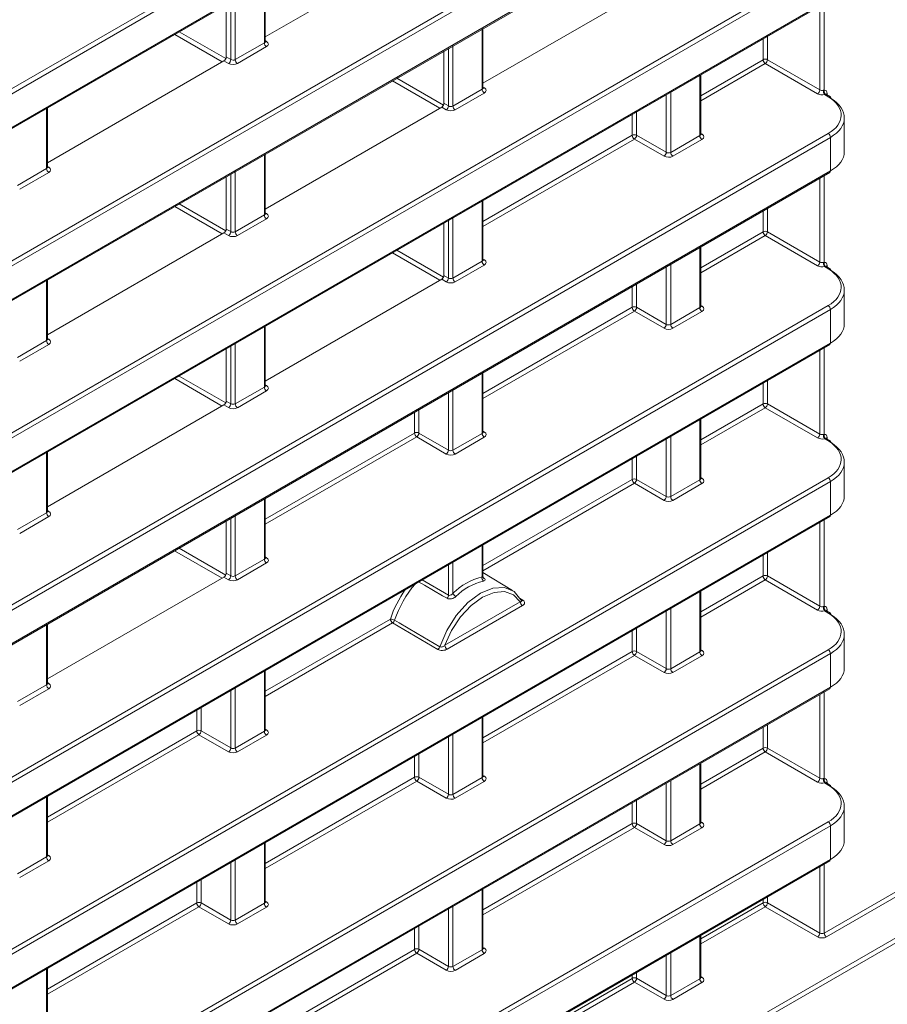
# Model space of a CAD drawing. Header units: millimetres. Extents: x 0 to 1118, y 0 to 864.
# Tile 212 of 256: x 634 to 647, y 77 to 92. Entities that reach past the tile are written whole.
import ezdxf

# ---------------------------------------------------------------- set-up
doc = ezdxf.new("R2010")
doc.units = ezdxf.units.MM

msp = doc.modelspace()

# ---------------------------------------------------------------- linework, layer by layer
at = {"color": 9, "linetype": 'Continuous', "lineweight": 0}
for p, q in [((614.7533, 80.1472), (713.4837, 137.1431)), ((713.5185, 137.0822), (614.788, 80.0863)), ((614.788, 79.5542), (713.5185, 136.5501)), ((614.7533, 77.4231), (713.4837, 134.419)), ((713.5185, 134.3581), (614.788, 77.3623)), ((614.788, 76.8301), (713.5185, 133.826)), ((614.7533, 74.6991), (696.5996, 121.9479)), ((696.6343, 121.8871), (614.788, 74.6382)), ((614.788, 74.106), (696.6343, 121.3549)), ((617.8453, 60.4144), (710.3917, 113.8403)), ((710.4264, 113.7794), (617.88, 60.3536)), ((646.4219, 77.6375), (685.6852, 100.3037)), ((685.72, 100.2429), (646.4566, 77.5766)), ((637.5578, 91.7294), (637.5578, 92.682)), ((637.0269, 91.4644), (637.0269, 92.3755)), ((637.0969, 92.4159), (637.0969, 91.4633)), ((646.3518, 90.9841), (646.3518, 92.3105)), ((646.4219, 92.351), (646.4219, 90.978)), ((636.8921, 91.4296), (636.1402, 91.8636)), ((636.2109, 91.9045), (636.9478, 91.4791)), ((641.0049, 90.9953), (641.0049, 91.9479)), ((645.5232, 91.8322), (645.5232, 91.4625)), ((637.0969, 91.4633), (637.5578, 91.7294)), ((637.5925, 91.6685), (637.1317, 91.4025)), ((637.5724, 91.764), (637.5937, 91.7508)), ((640.474, 90.7303), (640.474, 91.6414)), ((640.5441, 91.6819), (640.5441, 90.7293)), ((645.4531, 91.4621), (645.4531, 91.7917)), ((636.9543, 91.5063), (637.0269, 91.4644)), ((636.9915, 91.4032), (636.9189, 91.4451)), ((644.4667, 90.8927), (645.4531, 91.4621)), ((645.4878, 91.4012), (644.4667, 90.8118)), ((646.3165, 90.9229), (645.4878, 91.4012)), ((645.5232, 91.4625), (646.3518, 90.9841)), ((644.4521, 90.2612), (644.4521, 91.2138)), ((640.3383, 90.6949), (639.5864, 91.129)), ((639.6571, 91.1698), (640.3946, 90.7441)), ((641.0196, 91.0299), (641.0409, 91.0168)), ((640.5441, 90.7293), (641.0049, 90.9953)), ((641.0397, 90.9344), (640.5788, 90.6684)), ((643.9211, 89.9962), (643.9211, 90.9073)), ((643.9912, 90.9478), (643.9912, 89.9952)), ((646.4939, 90.8698), (646.4278, 90.9107)), ((646.4681, 90.9281), (646.4681, 90.9037)), ((640.4386, 90.6691), (640.3661, 90.711)), ((640.4014, 90.7722), (640.474, 90.7303)), ((634.1106, 89.7394), (634.1106, 90.692)), ((643.3822, 90.2666), (643.3822, 90.5962)), ((643.4522, 90.6366), (643.4522, 90.2669)), ((614.7533, 71.975), (646.4853, 90.2935)), ((641.0196, 88.9027), (643.3822, 90.2666)), ((643.4522, 90.2669), (643.9211, 89.9962)), ((643.9912, 89.9952), (644.4521, 90.2612)), ((644.4667, 90.2959), (644.488, 90.2827)), ((646.5201, 90.2327), (614.788, 71.9141)), ((643.4169, 90.2057), (641.0196, 88.8218)), ((643.8858, 89.935), (643.4169, 90.2057)), ((644.4868, 90.2004), (644.026, 89.9343)), ((646.5201, 89.7005), (646.5201, 90.2327)), ((637.5578, 89.0053), (637.5578, 89.9579)), ((634.1253, 89.774), (634.1466, 89.7608)), ((614.788, 71.382), (646.5201, 89.7005)), ((633.6498, 89.4734), (634.1106, 89.7394)), ((634.1454, 89.6785), (633.6845, 89.4125)), ((637.0269, 88.7403), (637.0269, 89.6514)), ((637.0969, 89.6919), (637.0969, 88.7393)), ((646.4219, 89.6269), (646.4219, 88.2539)), ((646.3518, 88.26), (646.3518, 89.5865)), ((636.21, 89.1798), (636.9474, 88.7541)), ((641.0049, 88.2712), (641.0049, 89.2238)), ((636.8911, 88.705), (636.1393, 89.139)), ((637.0969, 88.7393), (637.5578, 89.0053)), ((637.5724, 89.0399), (637.5937, 89.0268)), ((645.4531, 88.738), (645.4531, 89.0676)), ((645.5232, 89.1081), (645.5232, 88.7384)), ((637.5925, 88.9444), (637.1317, 88.6784)), ((640.474, 88.0062), (640.474, 88.9173)), ((640.5441, 88.9578), (640.5441, 88.0052)), ((636.9915, 88.6791), (636.9189, 88.721)), ((636.9543, 88.7822), (637.0269, 88.7403)), ((644.4667, 88.1686), (645.4531, 88.738)), ((645.5232, 88.7384), (646.3518, 88.26)), ((645.4878, 88.6772), (644.4667, 88.0877)), ((646.3165, 88.1988), (645.4878, 88.6772)), ((640.3373, 87.9703), (639.5854, 88.4044)), ((639.6561, 88.4452), (640.3941, 88.0191)), ((644.4521, 87.5372), (644.4521, 88.4898)), ((640.5441, 88.0052), (641.0049, 88.2712)), ((641.0196, 88.3059), (641.0409, 88.2927)), ((643.9912, 88.2237), (643.9912, 87.2711)), ((641.0397, 88.2104), (640.5788, 87.9443)), ((643.9211, 87.2722), (643.9211, 88.1833)), ((646.4939, 88.1457), (646.4278, 88.1866)), ((646.4681, 88.204), (646.4681, 88.1797)), ((634.1106, 87.0153), (634.1106, 87.9679)), ((640.4386, 87.945), (640.3661, 87.9869)), ((640.4014, 88.0481), (640.474, 88.0062)), ((643.4522, 87.9126), (643.4522, 87.5429)), ((643.3822, 87.5425), (643.3822, 87.8721)), ((614.7533, 69.2509), (646.4853, 87.5695)), ((646.5201, 87.5086), (614.788, 69.1901)), ((641.0196, 86.1786), (643.3822, 87.5425)), ((643.4169, 87.4816), (641.0196, 86.0977)), ((643.8858, 87.2109), (643.4169, 87.4816)), ((643.4522, 87.5429), (643.9211, 87.2722)), ((643.9912, 87.2711), (644.4521, 87.5372)), ((644.4868, 87.4763), (644.026, 87.2102)), ((644.4667, 87.5718), (644.488, 87.5586)), ((646.5201, 86.9764), (646.5201, 87.5086)), ((637.5578, 86.2812), (637.5578, 87.2338)), ((614.788, 68.6579), (646.5201, 86.9764)), ((633.6498, 86.7493), (634.1106, 87.0153)), ((634.1253, 87.0499), (634.1466, 87.0368)), ((637.0969, 86.9678), (637.0969, 86.0152)), ((634.1454, 86.9544), (633.6845, 86.6884)), ((637.0269, 86.0163), (637.0269, 86.9273)), ((646.3518, 85.536), (646.3518, 86.8624)), ((646.4219, 86.9028), (646.4219, 85.5298)), ((641.0049, 85.5472), (641.0049, 86.4998)), ((636.8902, 85.9803), (636.1383, 86.4144)), ((636.209, 86.4552), (636.947, 86.0291)), ((645.4531, 86.014), (645.4531, 86.3436)), ((645.5232, 86.384), (645.5232, 86.0143)), ((637.0969, 86.0152), (637.5578, 86.2812)), ((637.5925, 86.2204), (637.1317, 85.9543)), ((637.5724, 86.3159), (637.5937, 86.3027)), ((640.474, 85.2822), (640.474, 86.1933)), ((640.5441, 86.2337), (640.5441, 85.2811)), ((636.9543, 86.0581), (637.0269, 86.0163)), ((636.9915, 85.955), (636.9189, 85.9969)), ((639.935, 85.5525), (639.935, 85.8821)), ((640.0051, 85.9226), (640.0051, 85.5529)), ((644.4667, 85.4445), (645.4531, 86.014)), ((645.4878, 85.9531), (644.4667, 85.3636)), ((646.3165, 85.4747), (645.4878, 85.9531)), ((645.5232, 86.0143), (646.3518, 85.536)), ((644.4521, 84.8131), (644.4521, 85.7657)), ((641.0196, 85.5818), (641.0409, 85.5686)), ((637.5724, 84.1886), (639.935, 85.5525)), ((639.9697, 85.4916), (637.5724, 84.1077)), ((640.4386, 85.2209), (639.9697, 85.4916)), ((640.0051, 85.5529), (640.474, 85.2822)), ((640.5441, 85.2811), (641.0049, 85.5472)), ((641.0397, 85.4863), (640.5788, 85.2203)), ((643.9211, 84.5481), (643.9211, 85.4592)), ((643.9912, 85.4996), (643.9912, 84.5471)), ((646.4939, 85.4217), (646.4278, 85.4625)), ((646.4681, 85.4799), (646.4681, 85.4556)), ((634.1106, 84.2912), (634.1106, 85.2438)), ((643.3822, 84.8184), (643.3822, 85.148)), ((643.4522, 85.1885), (643.4522, 84.8188)), ((614.7533, 66.5269), (646.4853, 84.8454)), ((646.5201, 84.7845), (614.788, 66.466)), ((641.0196, 83.4545), (643.3822, 84.8184)), ((643.4522, 84.8188), (643.9211, 84.5481)), ((643.9912, 84.5471), (644.4521, 84.8131)), ((644.4667, 84.8477), (644.488, 84.8345)), ((646.5201, 84.2524), (646.5201, 84.7845)), ((643.4169, 84.7576), (641.0196, 83.3736)), ((643.8858, 84.4869), (643.4169, 84.7576)), ((644.4868, 84.7522), (644.026, 84.4862)), ((637.5578, 83.5572), (637.5578, 84.5098)), ((634.1253, 84.3259), (634.1466, 84.3127)), ((614.788, 65.9338), (646.5201, 84.2524)), ((633.6498, 84.0252), (634.1106, 84.2912)), ((634.1454, 84.2304), (633.6845, 83.9643)), ((637.0269, 83.2922), (637.0269, 84.2033)), ((637.0969, 84.2437), (637.0969, 83.2911)), ((646.4219, 84.1788), (646.4219, 82.8058)), ((646.3518, 82.8119), (646.3518, 84.1383)), ((636.208, 83.7306), (636.9466, 83.3042)), ((641.0049, 83.2756), (641.0049, 83.7757)), ((636.8892, 83.2557), (636.1373, 83.6897)), ((637.0969, 83.2911), (637.5578, 83.5572)), ((637.5724, 83.5918), (637.5937, 83.5786)), ((645.4531, 83.2899), (645.4531, 83.6195)), ((645.5232, 83.66), (645.5232, 83.2903)), ((637.5925, 83.4963), (637.1317, 83.2303)), ((640.474, 82.9874), (640.474, 83.4692)), ((640.5441, 83.5097), (640.5441, 83.0162)), ((636.9915, 83.231), (636.9189, 83.2728)), ((636.9543, 83.3341), (637.0269, 83.2922)), ((640.0542, 83.2269), (640.474, 82.9874)), ((641.0218, 83.2627), (641.0262, 83.26)), ((644.4667, 82.7205), (645.4531, 83.2899)), ((645.4878, 83.229), (644.4667, 82.6395)), ((646.3165, 82.7507), (645.4878, 83.229)), ((645.5232, 83.2903), (646.3518, 82.8119)), ((641.5974, 82.941), (641.6529, 82.9071)), ((644.4521, 82.089), (644.4521, 83.0416)), ((640.4168, 82.1929), (641.6095, 82.8814)), ((641.6442, 82.8205), (640.4516, 82.132)), ((643.9912, 82.7756), (643.9912, 81.823)), ((637.5724, 81.4646), (639.553, 82.6079)), ((643.9211, 81.824), (643.9211, 82.7351)), ((646.4939, 82.6976), (646.4278, 82.7385)), ((646.4681, 82.7559), (646.4681, 82.7315)), ((634.1106, 81.5672), (634.1106, 82.5198)), ((639.5877, 82.547), (637.5724, 81.3836)), ((640.3039, 82.1284), (639.5877, 82.547)), ((643.4522, 82.4644), (643.4522, 82.0947)), ((643.3822, 82.0944), (643.3822, 82.424)), ((618.8005, 66.1392), (646.4853, 82.1213)), ((646.5201, 82.0605), (618.8352, 66.0783)), ((641.0196, 80.7305), (643.3822, 82.0944)), ((643.4169, 82.0335), (641.0196, 80.6495)), ((643.8858, 81.7628), (643.4169, 82.0335)), ((643.4522, 82.0947), (643.9211, 81.824)), ((643.9912, 81.823), (644.4521, 82.089)), ((644.4868, 82.0281), (644.026, 81.7621)), ((644.4667, 82.1236), (644.488, 82.1105)), ((646.5201, 81.5283), (646.5201, 82.0605)), ((637.5578, 80.8331), (637.5578, 81.7857)), ((618.8352, 65.5462), (646.5201, 81.5283)), ((633.6498, 81.3011), (634.1106, 81.5672)), ((634.1253, 81.6018), (634.1466, 81.5886)), ((637.0969, 81.5197), (637.0969, 80.5671)), ((634.1454, 81.5063), (633.6845, 81.2403)), ((637.0269, 80.5681), (637.0269, 81.4792)), ((646.3518, 80.0878), (646.3518, 81.4142)), ((646.4219, 81.4547), (646.4219, 80.0817)), ((636.558, 81.2085), (636.558, 80.8388)), ((636.4879, 80.8384), (636.4879, 81.168)), ((641.0049, 80.099), (641.0049, 81.0516)), ((645.4531, 80.5658), (645.4531, 80.8954)), ((645.5232, 80.9359), (645.5232, 80.5662)), ((634.1253, 79.4746), (636.4879, 80.8384)), ((636.5226, 80.7776), (634.1253, 79.3936)), ((636.9915, 80.5069), (636.5226, 80.7776)), ((636.558, 80.8388), (637.0269, 80.5681)), ((637.0969, 80.5671), (637.5578, 80.8331)), ((637.5925, 80.7722), (637.1317, 80.5062)), ((637.5724, 80.8677), (637.5937, 80.8546)), ((640.474, 79.834), (640.474, 80.7451)), ((640.5441, 80.7856), (640.5441, 79.833)), ((639.935, 80.1044), (639.935, 80.434)), ((640.0051, 80.4744), (640.0051, 80.1047)), ((644.4667, 79.9964), (645.4531, 80.5658)), ((645.4878, 80.505), (644.4667, 79.9155)), ((646.3165, 80.0266), (645.4878, 80.505)), ((645.5232, 80.5662), (646.3518, 80.0878)), ((644.4521, 79.365), (644.4521, 80.3175)), ((641.0196, 80.1337), (641.0409, 80.1205)), ((637.5724, 78.7405), (639.935, 80.1044)), ((639.9697, 80.0435), (637.5724, 78.6596)), ((640.4386, 79.7728), (639.9697, 80.0435)), ((640.0051, 80.1047), (640.474, 79.834)), ((640.5441, 79.833), (641.0049, 80.099)), ((641.0397, 80.0382), (640.5788, 79.7721)), ((643.9211, 79.1), (643.9211, 80.011)), ((643.9912, 80.0515), (643.9912, 79.0989)), ((646.4939, 79.9735), (646.4278, 80.0144)), ((646.4681, 80.0318), (646.4681, 80.0074)), ((634.1106, 78.8431), (634.1106, 79.7957)), ((643.3822, 79.3703), (643.3822, 79.6999)), ((643.4522, 79.7404), (643.4522, 79.3706)), ((619.0786, 63.5757), (646.4853, 79.3973)), ((646.5201, 79.3364), (619.1133, 63.5148)), ((641.0196, 78.0064), (643.3822, 79.3703)), ((643.4522, 79.3706), (643.9211, 79.1)), ((643.9912, 79.0989), (644.4521, 79.365)), ((644.4667, 79.3996), (644.488, 79.3864)), ((646.5201, 78.8042), (646.5201, 79.3364)), ((643.4169, 79.3094), (641.0196, 77.9255)), ((643.8858, 79.0387), (643.4169, 79.3094)), ((644.4868, 79.3041), (644.026, 79.038)), ((637.5578, 78.109), (637.5578, 79.0616)), ((634.1253, 78.8777), (634.1466, 78.8646)), ((619.1133, 62.9826), (646.5201, 78.8042)), ((633.6498, 78.5771), (634.1106, 78.8431)), ((634.1454, 78.7822), (633.6845, 78.5162)), ((637.0269, 77.844), (637.0269, 78.7551)), ((637.0969, 78.7956), (637.0969, 77.843)), ((646.4219, 78.7306), (646.4219, 77.6375)), ((646.3518, 77.6385), (646.3518, 78.6902)), ((636.4879, 78.1144), (636.4879, 78.444)), ((636.558, 78.4844), (636.558, 78.1147)), ((641.0049, 77.375), (641.0049, 78.3275)), ((634.1253, 76.7505), (636.4879, 78.1144)), ((636.558, 78.1147), (637.0269, 77.844)), ((637.0969, 77.843), (637.5578, 78.109)), ((637.5724, 78.1437), (637.5937, 78.1305)), ((644.4667, 77.5471), (645.4531, 78.1165)), ((645.4531, 78.1165), (645.4531, 78.1714)), ((645.5232, 78.2118), (645.5232, 78.1169)), ((645.5232, 78.1169), (646.3518, 77.6385)), ((636.5226, 78.0535), (634.1253, 76.6696)), ((636.9915, 77.7828), (636.5226, 78.0535)), ((637.5925, 78.0482), (637.1317, 77.7821)), ((640.474, 77.11), (640.474, 78.021)), ((640.5441, 78.0615), (640.5441, 77.1089)), ((645.4878, 78.0557), (644.4667, 77.4662)), ((646.3165, 77.5773), (645.4878, 78.0557)), ((639.935, 77.3803), (639.935, 77.7099)), ((640.0051, 77.7504), (640.0051, 77.3807)), ((644.4521, 76.9157), (644.4521, 77.5935)), ((637.5724, 76.0164), (639.935, 77.3803)), ((639.9697, 77.3194), (637.5724, 75.9355)), ((640.4386, 77.0487), (639.9697, 77.3194)), ((640.0051, 77.3807), (640.474, 77.11)), ((640.5441, 77.1089), (641.0049, 77.375)), ((641.0397, 77.3141), (640.5788, 77.048)), ((641.0196, 77.4096), (641.0409, 77.3964)), ((643.9912, 77.3274), (643.9912, 76.6496)), ((643.9211, 76.6507), (643.9211, 77.287)), ((634.1106, 76.119), (634.1106, 77.0716)), ((643.4522, 77.0163), (643.4522, 76.9214)), ((641.0196, 75.5571), (643.3822, 76.921)), ((643.4169, 76.8601), (641.0196, 75.4762)), ((643.3822, 76.921), (643.3822, 76.9758)), ((643.8858, 76.5894), (643.4169, 76.8601)), ((643.4522, 76.9214), (643.9211, 76.6507)), ((643.9912, 76.6496), (644.4521, 76.9157)), ((644.4868, 76.8548), (644.026, 76.5887)), ((644.4667, 76.9503), (644.488, 76.9371))]:
    msp.add_line(p, q, dxfattribs=at)
at = {"color": 7, "linetype": 'Continuous', "lineweight": 15}
for p, q in [((614.7776, 79.5313), (713.5081, 136.5272)), ((614.7776, 76.8072), (713.5081, 133.8031)), ((614.7776, 74.0831), (696.624, 121.332)), ((637.5724, 91.8223), (640.3661, 93.4351)), ((637.5724, 91.7502), (637.5724, 92.6904)), ((641.0196, 91.0882), (643.8132, 92.701)), ((636.9543, 92.3336), (636.9543, 91.5063)), ((641.0196, 91.0161), (641.0196, 91.9564)), ((640.4014, 91.5995), (640.4014, 90.7722)), ((634.1253, 89.8323), (636.9189, 91.4451)), ((644.4667, 90.2821), (644.4667, 91.2223)), ((646.5196, 90.8719), (646.4573, 90.9104)), ((637.5724, 89.0982), (640.3661, 90.711)), ((634.1253, 89.7602), (634.1253, 90.7004)), ((646.7398, 90.0037), (646.7398, 90.5417)), ((637.5724, 89.0261), (637.5724, 89.9664)), ((614.7776, 71.3591), (646.5097, 89.6776)), ((636.9543, 89.6095), (636.9543, 88.7822)), ((641.0196, 88.2921), (641.0196, 89.2323)), ((640.4014, 88.8754), (640.4014, 88.0481)), ((634.1253, 87.1083), (636.9189, 88.721)), ((644.4667, 87.558), (644.4667, 88.4982)), ((646.5196, 88.1478), (646.4573, 88.1863)), ((634.1253, 87.0361), (634.1253, 87.9764)), ((637.5724, 86.3742), (640.3661, 87.9869)), ((646.7398, 87.2797), (646.7398, 87.8177)), ((637.5724, 86.3021), (637.5724, 87.2423)), ((614.7776, 68.635), (646.5097, 86.9535)), ((636.9543, 86.8854), (636.9543, 86.0581)), ((641.0196, 85.568), (641.0196, 86.5082)), ((634.1253, 84.3842), (636.9189, 85.9969)), ((644.4667, 84.8339), (644.4667, 85.7741)), ((646.5196, 85.4237), (646.4573, 85.4623)), ((634.1253, 84.3121), (634.1253, 85.2523)), ((646.7398, 84.5556), (646.7398, 85.0936)), ((637.5724, 83.578), (637.5724, 84.5182)), ((614.7776, 65.9109), (646.5097, 84.2295)), ((636.9543, 84.1614), (636.9543, 83.3341)), ((641.0196, 83.2748), (641.0196, 83.7841)), ((634.1253, 81.6601), (636.9189, 83.2728)), ((641.4849, 83.0617), (641.0196, 83.3437)), ((644.4667, 82.1098), (644.4667, 83.0501)), ((641.6315, 82.9019), (641.6311, 82.9026)), ((646.5196, 82.6997), (646.4573, 82.7382)), ((634.1253, 81.588), (634.1253, 82.5282)), ((646.7398, 81.8315), (646.7398, 82.3695)), ((637.5724, 80.8539), (637.5724, 81.7942)), ((618.8249, 65.5233), (646.5097, 81.5054)), ((641.0196, 80.1199), (641.0196, 81.0601)), ((644.4667, 79.3858), (644.4667, 80.326)), ((646.5196, 79.9756), (646.4573, 80.0141)), ((634.1253, 78.8639), (634.1253, 79.8042)), ((646.7398, 79.1075), (646.7398, 79.6455)), ((637.5724, 78.1299), (637.5724, 79.0701)), ((619.103, 62.9598), (646.5097, 78.7813)), ((641.0196, 77.3958), (641.0196, 78.336)), ((644.4667, 76.9365), (644.4667, 77.6019)), ((634.1253, 76.1399), (634.1253, 77.0801))]:
    msp.add_line(p, q, dxfattribs=at)
at = {"color": 9, "linetype": 'Continuous', "lineweight": 0, "flags": 128}
for points in [[(640.4525, 82.9374), (640.3806, 82.9785), (640.093, 83.1428), (640.0003, 83.1957)], [(641.6095, 82.8814), (641.5038, 82.9926), (641.3619, 83.0436), (641.1942, 83.0307), (641.0132, 82.9549), (640.8321, 82.8217), (640.6644, 82.6409), (640.5225, 82.4261), (640.4168, 82.1929)], [(639.6197, 82.5888), (639.6912, 82.547), (639.9771, 82.3801), (640.336, 82.1706)]]:
    msp.add_lwpolyline(points, dxfattribs=at)
at = {"color": 7, "linetype": 'Continuous', "lineweight": 15, "flags": 128}
msp.add_lwpolyline([(640.336, 82.1706), (640.4452, 82.428), (640.5972, 82.6669), (640.7798, 82.8683), (640.9784, 83.0157), (641.177, 83.0976), (641.3597, 83.1071), (641.5117, 83.0437), (641.6208, 82.9123)], dxfattribs=at)
at = {"color": 9, "linetype": 'Continuous', "lineweight": 0}
for centre, radius, start, end in [((637.6347, 91.733), 0.077, 182.65231, 236.77029), ((637.5784, 91.774), 0.0278, 257.73313, 303.54348), ((636.9477, 91.4693), 0.0793, 303.52223, 356.47777), ((637.1739, 91.4669), 0.077, 182.65231, 236.77029), ((645.4885, 91.3937), 0.077, 63.23378, 117.34352), ((645.5301, 91.4657), 0.077, 182.65231, 236.77029), ((645.4441, 91.4673), 0.0793, 303.52223, 356.47777), ((641.0819, 90.9989), 0.077, 182.65231, 236.77029), ((641.0255, 91.0399), 0.0278, 257.73313, 303.54348), ((646.2727, 90.989), 0.0793, 303.52223, 356.47777), ((646.5286, 90.9778), 0.1211, 180.22041, 213.67697), ((646.4799, 90.9613), 0.0603, 163.95274, 233.73908), ((646.48, 90.9034), 0.0274, 115.75323, 160.15819), ((646.5085, 90.8494), 0.0251, 63.65841, 125.5265), ((640.3949, 90.7352), 0.0793, 303.52223, 356.47777), ((640.621, 90.7328), 0.077, 182.65231, 236.77029), ((643.4175, 90.1981), 0.077, 63.23378, 117.34352), ((643.4591, 90.2701), 0.077, 182.65231, 236.77029), ((643.3731, 90.2718), 0.0793, 303.52223, 356.47777), ((644.529, 90.2648), 0.077, 182.65231, 236.77029), ((644.4727, 90.3058), 0.0278, 257.73313, 303.54348), ((646.4431, 90.2291), 0.077, 2.65231, 56.77029), ((643.842, 90.0011), 0.0793, 303.52223, 356.47777), ((644.0682, 89.9988), 0.077, 182.65231, 236.77029), ((634.1876, 89.743), 0.077, 182.65231, 236.77029), ((634.1313, 89.784), 0.0278, 257.73313, 303.54348), ((637.6347, 89.0089), 0.077, 182.65231, 236.77029), ((637.5784, 89.0499), 0.0278, 257.73313, 303.54348), ((636.9477, 88.7452), 0.0793, 303.52223, 356.47777), ((637.1739, 88.7428), 0.077, 182.65231, 236.77029), ((645.4885, 88.6696), 0.077, 63.23378, 117.34352), ((645.5301, 88.7416), 0.077, 182.65231, 236.77029), ((645.4441, 88.7433), 0.0793, 303.52223, 356.47777), ((641.0819, 88.2748), 0.077, 182.65231, 236.77029), ((641.0255, 88.3158), 0.0278, 257.73313, 303.54348), ((646.2727, 88.2649), 0.0793, 303.52223, 356.47777), ((646.5286, 88.2537), 0.1211, 180.22041, 213.67697), ((646.4799, 88.2372), 0.0603, 163.95274, 233.73908), ((646.48, 88.1793), 0.0274, 115.75323, 160.15819), ((646.5085, 88.1253), 0.0251, 63.65841, 125.5265), ((640.3949, 88.0111), 0.0793, 303.52223, 356.47777), ((640.621, 88.0088), 0.077, 182.65231, 236.77029), ((643.4175, 87.4741), 0.077, 63.23378, 117.34352), ((643.4591, 87.5461), 0.077, 182.65231, 236.77029), ((643.3731, 87.5477), 0.0793, 303.52223, 356.47777), ((644.529, 87.5407), 0.077, 182.65231, 236.77029), ((644.4727, 87.5818), 0.0278, 257.73313, 303.54348), ((646.4431, 87.505), 0.077, 2.65231, 56.77029), ((643.842, 87.277), 0.0793, 303.52223, 356.47777), ((644.0682, 87.2747), 0.077, 182.65231, 236.77029), ((634.1876, 87.0189), 0.077, 182.65231, 236.77029), ((634.1313, 87.0599), 0.0278, 257.73313, 303.54348), ((637.6347, 86.2848), 0.077, 182.65231, 236.77029), ((637.5784, 86.3258), 0.0278, 257.73313, 303.54348), ((636.9477, 86.0211), 0.0793, 303.52223, 356.47777), ((637.1739, 86.0188), 0.077, 182.65231, 236.77029), ((645.4885, 85.9455), 0.077, 63.23378, 117.34352), ((645.5301, 86.0175), 0.077, 182.65231, 236.77029), ((645.4441, 86.0192), 0.0793, 303.52223, 356.47777), ((641.0255, 85.5918), 0.0278, 257.73313, 303.54348), ((639.9704, 85.4841), 0.077, 63.23378, 117.34352), ((640.012, 85.5561), 0.077, 182.65231, 236.77029), ((639.926, 85.5577), 0.0793, 303.52223, 356.47777), ((641.0819, 85.5507), 0.077, 182.65231, 236.77029), ((646.2727, 85.5408), 0.0793, 303.52223, 356.47777), ((646.5286, 85.5297), 0.1211, 180.22041, 213.67697), ((646.4799, 85.5132), 0.0603, 163.95274, 233.73908), ((646.48, 85.4552), 0.0274, 115.75323, 160.15819), ((646.5085, 85.4013), 0.0251, 63.65841, 125.5265), ((640.3949, 85.287), 0.0793, 303.52223, 356.47777), ((640.621, 85.2847), 0.077, 182.65231, 236.77029), ((643.4175, 84.75), 0.077, 63.23378, 117.34352), ((643.4591, 84.822), 0.077, 182.65231, 236.77029), ((643.3731, 84.8237), 0.0793, 303.52223, 356.47777), ((644.529, 84.8167), 0.077, 182.65231, 236.77029), ((644.4727, 84.8577), 0.0278, 257.73313, 303.54348), ((646.4431, 84.781), 0.077, 2.65231, 56.77029), ((643.842, 84.553), 0.0793, 303.52223, 356.47777), ((644.0682, 84.5506), 0.077, 182.65231, 236.77029), ((634.1876, 84.2948), 0.077, 182.65231, 236.77029), ((634.1313, 84.3358), 0.0278, 257.73313, 303.54348), ((637.6347, 83.5607), 0.077, 182.65231, 236.77029), ((637.5784, 83.6018), 0.0278, 257.73313, 303.54348), ((636.9477, 83.2971), 0.0793, 303.52223, 356.47777), ((637.1739, 83.2947), 0.077, 182.65231, 236.77029), ((641.0642, 83.26), 0.0613, 165.27442, 234.18128), ((645.4885, 83.2215), 0.077, 63.23378, 117.34352), ((645.5301, 83.2935), 0.077, 182.65231, 236.77029), ((645.4441, 83.2951), 0.0793, 303.52223, 356.47777), ((640.3941, 82.9921), 0.0801, 316.83263, 356.57953), ((640.6466, 83.0579), 0.1107, 202.15013, 238.8403), ((641.6864, 82.8849), 0.077, 182.65231, 236.77029), ((641.6374, 82.9303), 0.0279, 258.97511, 303.64538), ((646.2727, 82.8168), 0.0793, 303.52223, 356.47777), ((646.5286, 82.8056), 0.1211, 180.22041, 213.67697), ((646.4799, 82.7891), 0.0603, 163.95274, 233.73908), ((639.63, 82.6115), 0.077, 182.65231, 236.77029), ((639.5463, 82.4588), 0.1493, 60.55174, 87.41352), ((646.48, 82.7311), 0.0274, 115.75323, 160.15819), ((646.5085, 82.6772), 0.0251, 63.65841, 125.5265), ((639.5439, 82.6136), 0.0797, 303.33426, 341.83121), ((640.2601, 82.195), 0.0798, 303.3567, 342.16711), ((640.4938, 82.1964), 0.077, 182.65231, 236.77029), ((643.4175, 82.0259), 0.077, 63.23378, 117.34352), ((643.4591, 82.0979), 0.077, 182.65231, 236.77029), ((643.3731, 82.0996), 0.0793, 303.52223, 356.47777), ((644.529, 82.0926), 0.077, 182.65231, 236.77029), ((644.4727, 82.1336), 0.0278, 257.73313, 303.54348), ((646.4431, 82.0569), 0.077, 2.65231, 56.77029), ((643.842, 81.8289), 0.0793, 303.52223, 356.47777), ((644.0682, 81.8265), 0.077, 182.65231, 236.77029), ((634.1876, 81.5707), 0.077, 182.65231, 236.77029), ((634.1313, 81.6118), 0.0278, 257.73313, 303.54348), ((636.5233, 80.77), 0.077, 63.23378, 117.34352), ((636.5648, 80.842), 0.077, 182.65231, 236.77029), ((636.4788, 80.8437), 0.0793, 303.52223, 356.47777), ((637.6347, 80.8367), 0.077, 182.65231, 236.77029), ((637.5784, 80.8777), 0.0278, 257.89725, 303.52688), ((636.9477, 80.573), 0.0793, 303.52223, 356.47777), ((637.1739, 80.5706), 0.077, 182.65231, 236.77029), ((645.4885, 80.4974), 0.077, 63.23378, 117.34352), ((645.5301, 80.5694), 0.077, 182.65231, 236.77029), ((645.4441, 80.5711), 0.0793, 303.52223, 356.47777), ((639.9704, 80.0359), 0.077, 63.23378, 117.34352), ((641.0255, 80.1436), 0.0278, 257.73313, 303.54348), ((640.012, 80.1079), 0.077, 182.65231, 236.77029), ((639.926, 80.1096), 0.0793, 303.52223, 356.47777), ((641.0819, 80.1026), 0.077, 182.65231, 236.77029), ((646.2727, 80.0927), 0.0793, 303.52223, 356.47777), ((646.5286, 80.0815), 0.1211, 180.22041, 213.67697), ((646.4799, 80.065), 0.0603, 163.95274, 233.73908), ((646.48, 80.0071), 0.0274, 115.75323, 160.15819), ((646.5085, 79.9531), 0.0251, 63.65841, 125.5265), ((640.3949, 79.8389), 0.0793, 303.52223, 356.47777), ((640.621, 79.8366), 0.077, 182.65231, 236.77029), ((643.4175, 79.3019), 0.077, 63.23378, 117.34352), ((643.4591, 79.3739), 0.077, 182.65231, 236.77029), ((643.3731, 79.3755), 0.0793, 303.52223, 356.47777), ((644.529, 79.3685), 0.077, 182.65231, 236.77029), ((644.4727, 79.4096), 0.0278, 257.89725, 303.52688), ((646.4431, 79.3328), 0.077, 2.65231, 56.77029), ((643.842, 79.1048), 0.0793, 303.52223, 356.47777), ((644.0682, 79.1025), 0.077, 182.65231, 236.77029), ((634.1312, 78.8877), 0.0278, 257.89725, 303.52688), ((634.1876, 78.8467), 0.077, 182.65231, 236.77029), ((636.5233, 78.0459), 0.077, 63.23378, 117.34352), ((636.5648, 78.1179), 0.077, 182.65231, 236.77029), ((636.4788, 78.1196), 0.0793, 303.52223, 356.47777), ((637.6347, 78.1126), 0.077, 182.65231, 236.77029), ((637.5784, 78.1536), 0.0278, 257.73313, 303.54348), ((645.4885, 78.0481), 0.077, 63.23378, 117.34352), ((645.5301, 78.1201), 0.077, 182.65231, 236.77029), ((645.4441, 78.1218), 0.0793, 303.52223, 356.47777), ((636.9477, 77.8489), 0.0793, 303.52223, 356.47777), ((637.1739, 77.8466), 0.077, 182.65231, 236.77029), ((646.2727, 77.6434), 0.0793, 303.52223, 356.47777), ((646.4989, 77.6411), 0.077, 182.65231, 236.77029), ((639.9704, 77.3119), 0.077, 63.23378, 117.34352), ((640.012, 77.3839), 0.077, 182.65231, 236.77029), ((639.926, 77.3855), 0.0793, 303.52223, 356.47777), ((641.0819, 77.3785), 0.077, 182.65231, 236.77029), ((641.0255, 77.4195), 0.0278, 257.73313, 303.54348), ((640.3949, 77.1148), 0.0793, 303.52223, 356.47777), ((640.621, 77.1125), 0.077, 182.65231, 236.77029), ((643.4175, 76.8526), 0.077, 63.23378, 117.34352), ((643.4591, 76.9246), 0.077, 182.65231, 236.77029), ((643.3731, 76.9262), 0.0793, 303.52223, 356.47777), ((644.529, 76.9192), 0.077, 182.65231, 236.77029), ((644.4727, 76.9603), 0.0278, 257.89725, 303.52688), ((643.842, 76.6555), 0.0793, 303.52223, 356.47777), ((644.0682, 76.6532), 0.077, 182.65231, 236.77029)]:
    msp.add_arc(centre, radius, start, end, dxfattribs=at)
at = {"color": 7, "linetype": 'Continuous', "lineweight": 15}
for centre, radius, start, end in [((646.5047, 90.8521), 0.0247, 353.59852, 52.96705), ((646.4955, 89.6978), 0.0247, 305.07521, 6.23697), ((646.5047, 88.1281), 0.0247, 353.59852, 52.96705), ((646.4955, 86.9738), 0.0247, 305.07521, 6.23697), ((646.5047, 85.404), 0.0247, 353.59852, 52.96705), ((646.4955, 84.2497), 0.0247, 305.07521, 6.23697), ((641.2297, 82.3372), 0.9649, 103.47144, 135.27929), ((641.2698, 82.0306), 1.8112, 144.82947, 161.41177), ((641.255, 82.039), 1.7253, 139.21989, 161.41778), ((641.2425, 82.3164), 0.9192, 103.47144, 135.27929), ((646.5047, 82.6799), 0.0247, 353.59852, 52.96705), ((646.4955, 81.5256), 0.0247, 305.07521, 6.23697), ((646.5047, 79.9559), 0.0247, 353.59852, 52.96705), ((646.4955, 78.8015), 0.0247, 305.07521, 6.23697)]:
    msp.add_arc(centre, radius, start, end, dxfattribs=at)
at = {"color": 9, "linetype": 'Continuous', "lineweight": 0}
for centre, major_axis, ratio, start_param, end_param in [((637.5224, 91.7512), (0.05, -0.0016), 0.5970671, 5.5164932, 6.3018914), ((637.5218, 91.7108), (0.1, -0.0015), 0.5872749, 5.5068223, 7.0601653), ((637.061, 91.4447), (0.1, -0.0015), 0.5872749, 3.9534793, 5.5068223), ((637.0616, 91.4852), (0.05, -0.0016), 0.5970671, 3.9631502, 5.5164932), ((640.9696, 91.0171), (0.05, -0.0016), 0.5970671, 5.5164932, 6.3018914), ((640.969, 90.9767), (0.1, -0.0015), 0.5872749, 5.5068223, 7.0601653), ((646.3859, 90.9644), (0.1, -0.0015), 0.5872749, 3.9534793, 5.1534779), ((646.3866, 91.0049), (0.05, -0.0016), 0.5970671, 3.9631502, 5.1631488), ((646.3973, 90.8872), (0.05, 0.0866), 0.5772057, 5.4978582, 6.7138921), ((646.4327, 90.8668), (0.0237, 0.0441), 0.5765028, 6.2483502, 6.6965065), ((645.9904, 90.5893), (0.7, -0.0108), 0.5872749, 5.5068223, 7.0601653), ((640.5087, 90.7511), (0.05, -0.0016), 0.5970671, 3.9631502, 5.5164932), ((640.5081, 90.7106), (0.1, -0.0015), 0.5872749, 3.9534793, 5.5068223), ((644.4167, 90.2831), (0.05, -0.0016), 0.5970671, 5.5164932, 6.3018914), ((644.4161, 90.2426), (0.1, -0.0015), 0.5872749, 5.5068223, 7.0601653), ((643.9553, 89.9766), (0.1, -0.0015), 0.5872749, 3.9534793, 5.5068223), ((643.9559, 90.017), (0.05, -0.0016), 0.5970671, 3.9631502, 5.5164932), ((634.0753, 89.7612), (0.05, -0.0016), 0.5970671, 5.5164932, 6.3018914), ((634.0747, 89.7208), (0.1, -0.0015), 0.5872749, 5.5068223, 7.0601653), ((637.5224, 89.0272), (0.05, -0.0016), 0.5970671, 5.5164932, 6.3018914), ((637.5218, 88.9867), (0.1, -0.0015), 0.5872749, 5.5068223, 7.0601653), ((637.0616, 88.7611), (0.05, -0.0016), 0.5970671, 3.9631502, 5.5164932), ((637.061, 88.7206), (0.1, -0.0015), 0.5872749, 3.9534793, 5.5068223), ((640.9696, 88.2931), (0.05, -0.0016), 0.5970671, 5.5164932, 6.3018914), ((640.969, 88.2526), (0.1, -0.0015), 0.5872749, 5.5068223, 7.0601653), ((646.3866, 88.2808), (0.05, -0.0016), 0.5970671, 3.9631502, 5.1631488), ((646.3973, 88.1631), (0.05, 0.0866), 0.5772057, 5.4978582, 6.7138921), ((646.3859, 88.2404), (0.1, -0.0015), 0.5872749, 3.9534793, 5.1534779), ((646.4327, 88.1427), (0.0237, 0.0441), 0.5765028, 6.2483502, 6.6965065), ((645.9904, 87.8652), (0.7, -0.0108), 0.5872749, 5.5068223, 7.0601653), ((640.5081, 87.9866), (0.1, -0.0015), 0.5872749, 3.9534793, 5.5068223), ((640.5087, 88.027), (0.05, -0.0016), 0.5970671, 3.9631502, 5.5164932), ((644.4167, 87.559), (0.05, -0.0016), 0.5970671, 5.5164932, 6.3018914), ((644.4161, 87.5185), (0.1, -0.0015), 0.5872749, 5.5068223, 7.0601653), ((643.9553, 87.2525), (0.1, -0.0015), 0.5872749, 3.9534793, 5.5068223), ((643.9559, 87.293), (0.05, -0.0016), 0.5970671, 3.9631502, 5.5164932), ((634.0753, 87.0372), (0.05, -0.0016), 0.5970671, 5.5164932, 6.3018914), ((634.0747, 86.9967), (0.1, -0.0015), 0.5872749, 5.5068223, 7.0601653), ((637.5224, 86.3031), (0.05, -0.0016), 0.5970671, 5.5164932, 6.3018914), ((637.5218, 86.2626), (0.1, -0.0015), 0.5872749, 5.5068223, 7.0601653), ((637.061, 85.9966), (0.1, -0.0015), 0.5872749, 3.9534793, 5.5068223), ((637.0616, 86.037), (0.05, -0.0016), 0.5970671, 3.9631502, 5.5164932), ((640.9696, 85.569), (0.05, -0.0016), 0.5970671, 5.5164932, 6.3018914), ((640.969, 85.5285), (0.1, -0.0015), 0.5872749, 5.5068223, 7.0601653), ((646.3859, 85.5163), (0.1, -0.0015), 0.5872749, 3.9534793, 5.1534779), ((646.3866, 85.5568), (0.05, -0.0016), 0.5970671, 3.9631502, 5.1631488), ((646.3973, 85.4391), (0.05, 0.0866), 0.5772057, 5.4978582, 6.7138921), ((646.4327, 85.4187), (0.0237, 0.0441), 0.5765028, 6.2483502, 6.6965065), ((645.9904, 85.1411), (0.7, -0.0108), 0.5872749, 5.5068223, 7.0601653), ((640.5087, 85.303), (0.05, -0.0016), 0.5970671, 3.9631502, 5.5164932), ((640.5081, 85.2625), (0.1, -0.0015), 0.5872749, 3.9534793, 5.5068223), ((644.4167, 84.8349), (0.05, -0.0016), 0.5970671, 5.5164932, 6.3018914), ((644.4161, 84.7945), (0.1, -0.0015), 0.5872749, 5.5068223, 7.0601653), ((643.9553, 84.5284), (0.1, -0.0015), 0.5872749, 3.9534793, 5.5068223), ((643.9559, 84.5689), (0.05, -0.0016), 0.5970671, 3.9631502, 5.5164932), ((634.0753, 84.3131), (0.05, -0.0016), 0.5970671, 5.5164932, 6.3018914), ((634.0747, 84.2726), (0.1, -0.0015), 0.5872749, 5.5068223, 7.0601653), ((637.5224, 83.579), (0.05, -0.0016), 0.5970671, 5.5164932, 6.3018914), ((637.5218, 83.5385), (0.1, -0.0015), 0.5872749, 5.5068223, 7.0601653), ((637.061, 83.2725), (0.1, -0.0015), 0.5872749, 3.9534793, 5.5068223), ((637.0616, 83.313), (0.05, -0.0016), 0.5970671, 3.9631502, 5.5164932), ((646.3866, 82.8327), (0.05, -0.0016), 0.5970671, 3.9631502, 5.1631488), ((646.3973, 82.715), (0.05, 0.0866), 0.5772057, 5.4978582, 6.7138921), ((646.3859, 82.7922), (0.1, -0.0015), 0.5872749, 3.9534793, 5.1534779), ((646.4327, 82.6946), (0.0237, 0.0441), 0.5765028, 6.2483502, 6.6965065), ((645.9904, 82.4171), (0.7, -0.0108), 0.5872749, 5.5068223, 7.0601653), ((644.4167, 82.1109), (0.05, -0.0016), 0.5970671, 5.5164932, 6.3018914), ((644.4161, 82.0704), (0.1, -0.0015), 0.5872749, 5.5068223, 7.0601653), ((643.9559, 81.8448), (0.05, -0.0016), 0.5970671, 3.9631502, 5.5164932), ((643.9553, 81.8044), (0.1, -0.0015), 0.5872749, 3.9534793, 5.5068223), ((634.0753, 81.589), (0.05, -0.0016), 0.5970671, 5.5164932, 6.3018914), ((634.0747, 81.5485), (0.1, -0.0015), 0.5872749, 5.5068223, 7.0601653), ((637.5224, 80.8549), (0.05, -0.0016), 0.5970671, 5.5164932, 6.3018914), ((637.5218, 80.8145), (0.1, -0.0015), 0.5872749, 5.5068223, 7.0601653), ((637.061, 80.5484), (0.1, -0.0015), 0.5872749, 3.9534793, 5.5068223), ((637.0616, 80.5889), (0.05, -0.0016), 0.5970671, 3.9631502, 5.5164932), ((640.9696, 80.1209), (0.05, -0.0016), 0.5970671, 5.5164932, 6.3018914), ((640.969, 80.0804), (0.1, -0.0015), 0.5872749, 5.5068223, 7.0601653), ((646.3859, 80.0682), (0.1, -0.0015), 0.5872749, 3.9534793, 5.1534779), ((646.3866, 80.1086), (0.05, -0.0016), 0.5970671, 3.9631502, 5.1631488), ((646.3973, 79.9909), (0.05, 0.0866), 0.5772057, 5.4978582, 6.7138921), ((646.4327, 79.9705), (0.0237, 0.0441), 0.5765028, 6.2483502, 6.6965065), ((645.9904, 79.693), (0.7, -0.0108), 0.5872749, 5.5068223, 7.0601653), ((640.5087, 79.8548), (0.05, -0.0016), 0.5970671, 3.9631502, 5.5164932), ((640.5081, 79.8144), (0.1, -0.0015), 0.5872749, 3.9534793, 5.5068223), ((644.4167, 79.3868), (0.05, -0.0016), 0.5970671, 5.5164932, 6.3018914), ((644.4161, 79.3463), (0.1, -0.0015), 0.5872749, 5.5068223, 7.0601653), ((643.9553, 79.0803), (0.1, -0.0015), 0.5872749, 3.9534793, 5.5068223), ((643.9559, 79.1207), (0.05, -0.0016), 0.5970671, 3.9631502, 5.5164932), ((634.0753, 78.8649), (0.05, -0.0016), 0.5970671, 5.5164932, 6.3018914), ((634.0747, 78.8245), (0.1, -0.0015), 0.5872749, 5.5068223, 7.0601653), ((637.5224, 78.1309), (0.05, -0.0016), 0.5970671, 5.5164932, 6.3018914), ((637.5218, 78.0904), (0.1, -0.0015), 0.5872749, 5.5068223, 7.0601653), ((637.061, 77.8244), (0.1, -0.0015), 0.5872749, 3.9534793, 5.5068223), ((637.0616, 77.8648), (0.05, -0.0016), 0.5970671, 3.9631502, 5.5164932), ((646.3866, 77.6593), (0.05, -0.0016), 0.5970671, 3.9631502, 5.5164932), ((646.3859, 77.6189), (0.1, -0.0015), 0.5872749, 3.9534793, 5.5068223), ((640.9696, 77.3968), (0.05, -0.0016), 0.5970671, 5.5164932, 6.3018914), ((640.969, 77.3563), (0.1, -0.0015), 0.5872749, 5.5068223, 7.0601653), ((640.5081, 77.0903), (0.1, -0.0015), 0.5872749, 3.9534793, 5.5068223), ((640.5087, 77.1308), (0.05, -0.0016), 0.5970671, 3.9631502, 5.5164932), ((644.4167, 76.9375), (0.05, -0.0016), 0.5970671, 5.5164932, 6.3018914), ((644.4161, 76.897), (0.1, -0.0015), 0.5872749, 5.5068223, 7.0601653), ((643.9553, 76.631), (0.1, -0.0015), 0.5872749, 3.9534793, 5.5068223), ((643.9559, 76.6715), (0.05, -0.0016), 0.5970671, 3.9631502, 5.5164932)]:
    msp.add_ellipse(centre, major_axis=major_axis, ratio=ratio, start_param=start_param, end_param=end_param, dxfattribs=at)
at = {"color": 7, "linetype": 'Continuous', "lineweight": 15}
for centre, major_axis, ratio, start_param, end_param in [((636.9189, 91.4859), (0.025, 0.0433), 0.5775574, 3.9270618, 5.4975535), ((640.3661, 90.7518), (0.025, 0.0433), 0.5775574, 3.9270618, 5.4975535), ((645.9898, 90.5488), (0.75, -0.0108), 0.5866149, 5.5062005, 7.0595435), ((645.9898, 89.9967), (0.75, 0.0104), 0.5678072, 5.4899045, 6.2753027), ((636.9189, 88.7618), (0.025, 0.0433), 0.5775574, 3.9270618, 5.4975535), ((645.9898, 87.8247), (0.75, -0.0108), 0.5866149, 5.5062005, 7.0595435), ((640.3661, 88.0277), (0.025, 0.0433), 0.5775574, 3.9270618, 5.4975535), ((645.9898, 87.2726), (0.75, 0.0104), 0.5678072, 5.4899045, 6.2753027), ((636.9189, 86.0377), (0.025, 0.0433), 0.5775574, 3.9270618, 5.4975535), ((645.9898, 85.1007), (0.75, -0.0108), 0.5866149, 5.5062005, 7.0595435), ((645.9898, 84.5485), (0.75, 0.0104), 0.5678072, 5.4899045, 6.2753027), ((636.9189, 83.3137), (0.025, 0.0433), 0.5775574, 3.9270618, 5.4975535), ((645.9898, 82.3766), (0.75, -0.0108), 0.5866149, 5.5062005, 7.0595435), ((645.9898, 81.8245), (0.75, 0.0104), 0.5678072, 5.4899045, 6.2753027), ((645.9898, 79.6525), (0.75, -0.0108), 0.5866149, 5.5062005, 7.0595435), ((645.9898, 79.1004), (0.75, 0.0104), 0.5678072, 5.4899045, 6.2753027)]:
    msp.add_ellipse(centre, major_axis=major_axis, ratio=ratio, start_param=start_param, end_param=end_param, dxfattribs=at)
for points, knots in [([(637.5734, 91.7447), (637.5735, 91.7445), (637.5739, 91.744), (637.5721, 91.7485), (637.5725, 91.7501), (637.5725, 91.7501)], [0, 0, 0, 0, 0.2511576, 0.9710684, 1, 1, 1, 1]), ([(641.0206, 91.0106), (641.0207, 91.0105), (641.0211, 91.0099), (641.0192, 91.0144), (641.0196, 91.016), (641.0196, 91.016)], [0, 0, 0, 0, 0.2511576, 0.9710684, 1, 1, 1, 1]), ([(646.4577, 90.9108), (646.4561, 90.9119), (646.4528, 90.9139), (646.4529, 90.9142), (646.4529, 90.9144)], [0, 0, 0, 0, 0.5155214, 1, 1, 1, 1]), ([(644.4677, 90.2765), (644.4678, 90.2764), (644.4682, 90.2758), (644.4664, 90.2804), (644.4667, 90.2819), (644.4668, 90.282)], [0, 0, 0, 0, 0.2511576, 0.9710684, 1, 1, 1, 1]), ([(634.1263, 89.7547), (634.1264, 89.7545), (634.1268, 89.754), (634.1249, 89.7585), (634.1253, 89.7601), (634.1253, 89.7601)], [0, 0, 0, 0, 0.2511576, 0.9710684, 1, 1, 1, 1]), ([(637.5734, 89.0206), (637.5735, 89.0205), (637.5739, 89.0199), (637.5721, 89.0244), (637.5725, 89.026), (637.5725, 89.026)], [0, 0, 0, 0, 0.2511576, 0.9710684, 1, 1, 1, 1]), ([(641.0206, 88.2865), (641.0207, 88.2864), (641.0211, 88.2858), (641.0192, 88.2904), (641.0196, 88.2919), (641.0196, 88.292)], [0, 0, 0, 0, 0.2511576, 0.9710684, 1, 1, 1, 1]), ([(646.4577, 88.1867), (646.4561, 88.1878), (646.4528, 88.1898), (646.4529, 88.1902), (646.4529, 88.1903)], [0, 0, 0, 0, 0.5155214, 1, 1, 1, 1]), ([(644.4677, 87.5525), (644.4678, 87.5523), (644.4682, 87.5517), (644.4664, 87.5563), (644.4667, 87.5578), (644.4668, 87.5579)], [0, 0, 0, 0, 0.2511576, 0.9710684, 1, 1, 1, 1]), ([(634.1263, 87.0306), (634.1264, 87.0305), (634.1268, 87.0299), (634.1249, 87.0344), (634.1253, 87.036), (634.1253, 87.036)], [0, 0, 0, 0, 0.2511576, 0.9710684, 1, 1, 1, 1]), ([(637.5734, 86.2965), (637.5735, 86.2964), (637.5739, 86.2958), (637.5721, 86.3004), (637.5725, 86.3019), (637.5725, 86.302)], [0, 0, 0, 0, 0.2511576, 0.9710684, 1, 1, 1, 1]), ([(641.0206, 85.5625), (641.0207, 85.5623), (641.0211, 85.5617), (641.0192, 85.5663), (641.0196, 85.5678), (641.0196, 85.5679)], [0, 0, 0, 0, 0.2511576, 0.9710684, 1, 1, 1, 1]), ([(646.4577, 85.4627), (646.4561, 85.4637), (646.4528, 85.4658), (646.4529, 85.4661), (646.4529, 85.4662)], [0, 0, 0, 0, 0.5155214, 1, 1, 1, 1]), ([(644.4677, 84.8284), (644.4678, 84.8282), (644.4682, 84.8277), (644.4664, 84.8322), (644.4667, 84.8338), (644.4668, 84.8338)], [0, 0, 0, 0, 0.2511576, 0.9710684, 1, 1, 1, 1]), ([(634.1263, 84.3066), (634.1264, 84.3064), (634.1268, 84.3058), (634.1249, 84.3104), (634.1253, 84.3119), (634.1253, 84.312)], [0, 0, 0, 0, 0.2511576, 0.9710684, 1, 1, 1, 1]), ([(637.5734, 83.5725), (637.5735, 83.5723), (637.5739, 83.5718), (637.5721, 83.5763), (637.5725, 83.5778), (637.5725, 83.5779)], [0, 0, 0, 0, 0.2511576, 0.9710684, 1, 1, 1, 1]), ([(641.0254, 83.2554), (641.0254, 83.2554), (641.0259, 83.2549), (641.0239, 83.257), (641.0203, 83.264), (641.0202, 83.2715), (641.0202, 83.2749)], [0, 0, 0, 0, 0.0140667, 0.3028025, 0.6750969, 1, 1, 1, 1]), ([(641.6306, 82.9024), (641.6304, 82.9033), (641.63, 82.9045), (641.627, 82.9079), (641.6237, 82.9102), (641.6208, 82.9123)], [0, 0, 0, 0, 0.2858839, 0.3821318, 1, 1, 1, 1]), ([(646.4577, 82.7386), (646.4561, 82.7397), (646.4528, 82.7417), (646.4529, 82.742), (646.4529, 82.7422)], [0, 0, 0, 0, 0.5155214, 1, 1, 1, 1]), ([(644.4677, 82.1043), (644.4678, 82.1042), (644.4682, 82.1036), (644.4664, 82.1081), (644.4667, 82.1097), (644.4668, 82.1098)], [0, 0, 0, 0, 0.2511576, 0.9710684, 1, 1, 1, 1]), ([(634.1263, 81.5825), (634.1264, 81.5823), (634.1268, 81.5818), (634.1249, 81.5863), (634.1253, 81.5878), (634.1253, 81.5879)], [0, 0, 0, 0, 0.2511576, 0.9710684, 1, 1, 1, 1]), ([(637.5734, 80.8484), (637.5735, 80.8483), (637.5739, 80.8477), (637.5721, 80.8522), (637.5725, 80.8538), (637.5725, 80.8538)], [0, 0, 0, 0, 0.2511576, 0.9710684, 1, 1, 1, 1]), ([(641.0206, 80.1143), (641.0207, 80.1142), (641.0211, 80.1136), (641.0192, 80.1181), (641.0196, 80.1197), (641.0196, 80.1197)], [0, 0, 0, 0, 0.2514471, 0.9721876, 1, 1, 1, 1]), ([(646.4577, 80.0145), (646.4561, 80.0156), (646.4528, 80.0176), (646.4529, 80.0179), (646.4529, 80.0181)], [0, 0, 0, 0, 0.5155214, 1, 1, 1, 1]), ([(644.4677, 79.3803), (644.4678, 79.3801), (644.4682, 79.3795), (644.4664, 79.3841), (644.4667, 79.3856), (644.4668, 79.3857)], [0, 0, 0, 0, 0.2514471, 0.9721876, 1, 1, 1, 1]), ([(634.1263, 78.8584), (634.1264, 78.8583), (634.1268, 78.8577), (634.1249, 78.8622), (634.1253, 78.8638), (634.1253, 78.8638)], [0, 0, 0, 0, 0.2511576, 0.9710684, 1, 1, 1, 1]), ([(637.5734, 78.1243), (637.5735, 78.1242), (637.5739, 78.1236), (637.5721, 78.1282), (637.5725, 78.1297), (637.5725, 78.1298)], [0, 0, 0, 0, 0.2514471, 0.9721876, 1, 1, 1, 1]), ([(641.0206, 77.3903), (641.0207, 77.3901), (641.0211, 77.3895), (641.0192, 77.3941), (641.0196, 77.3956), (641.0196, 77.3957)], [0, 0, 0, 0, 0.2514471, 0.9721876, 1, 1, 1, 1]), ([(644.4677, 76.931), (644.4678, 76.9308), (644.4682, 76.9302), (644.4664, 76.9348), (644.4667, 76.9363), (644.4668, 76.9364)], [0, 0, 0, 0, 0.2514471, 0.9721876, 1, 1, 1, 1])]:
    msp.add_open_spline(points, degree=3, knots=knots, dxfattribs=at)
at = {"color": 9, "linetype": 'Continuous', "lineweight": 0}
for points, knots in [([(646.4075, 90.9774), (646.4101, 90.978), (646.4126, 90.9785), (646.4148, 90.9786), (646.4159, 90.9787), (646.4169, 90.9787), (646.4179, 90.9786), (646.4194, 90.9785), (646.4207, 90.9783), (646.4219, 90.978)], [0, 0, 0, 0, 0.000034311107, 0.000034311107, 0.000034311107, 0.00005057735, 0.00005057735, 0.00005057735, 0.000075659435, 0.000075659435, 0.000075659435, 0.000075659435]), ([(646.4442, 90.9127), (646.443, 90.9125), (646.4416, 90.9123), (646.44, 90.912), (646.4375, 90.9117), (646.4346, 90.9113), (646.4317, 90.911), (646.4304, 90.9109), (646.4291, 90.9108), (646.4278, 90.9107)], [0, 0, 0, 0, 0.000022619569, 0.000022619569, 0.000022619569, 0.000060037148, 0.000060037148, 0.000060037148, 0.000075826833, 0.000075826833, 0.000075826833, 0.000075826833]), ([(646.4075, 88.2533), (646.4101, 88.2539), (646.4126, 88.2544), (646.4148, 88.2545), (646.4159, 88.2546), (646.4169, 88.2546), (646.4179, 88.2546), (646.4194, 88.2545), (646.4207, 88.2543), (646.4219, 88.2539)], [0, 0, 0, 0, 0.000034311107, 0.000034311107, 0.000034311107, 0.00005057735, 0.00005057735, 0.00005057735, 0.000075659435, 0.000075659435, 0.000075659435, 0.000075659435]), ([(646.4442, 88.1886), (646.443, 88.1884), (646.4416, 88.1882), (646.44, 88.188), (646.4375, 88.1876), (646.4346, 88.1873), (646.4317, 88.187), (646.4304, 88.1868), (646.4291, 88.1867), (646.4278, 88.1866)], [0, 0, 0, 0, 0.000022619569, 0.000022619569, 0.000022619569, 0.000060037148, 0.000060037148, 0.000060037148, 0.000075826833, 0.000075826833, 0.000075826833, 0.000075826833]), ([(646.4075, 85.5292), (646.4101, 85.5299), (646.4126, 85.5303), (646.4148, 85.5305), (646.4159, 85.5305), (646.4169, 85.5305), (646.4179, 85.5305), (646.4194, 85.5304), (646.4207, 85.5302), (646.4219, 85.5298)], [0, 0, 0, 0, 0.000034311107, 0.000034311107, 0.000034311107, 0.00005057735, 0.00005057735, 0.00005057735, 0.000075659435, 0.000075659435, 0.000075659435, 0.000075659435]), ([(646.4442, 85.4645), (646.443, 85.4643), (646.4416, 85.4641), (646.44, 85.4639), (646.4375, 85.4636), (646.4346, 85.4632), (646.4317, 85.4629), (646.4304, 85.4628), (646.4291, 85.4626), (646.4278, 85.4625)], [0, 0, 0, 0, 0.000022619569, 0.000022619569, 0.000022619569, 0.000060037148, 0.000060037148, 0.000060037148, 0.000075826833, 0.000075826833, 0.000075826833, 0.000075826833]), ([(641.0049, 83.2756), (641.0079, 83.275), (641.0144, 83.2738), (641.0193, 83.2734), (641.019, 83.2745), (641.019, 83.2748)], [0, 0, 0, 0, 0.36069115, 0.79099717, 1, 1, 1, 1]), ([(641.0283, 83.2103), (641.046, 83.2136), (641.0556, 83.2202), (641.055, 83.2377), (641.0445, 83.2489), (641.0262, 83.26)], [0, 0, 0, 0, 0.5, 0.5, 1, 1, 1, 1]), ([(640.4525, 82.9374), (640.4714, 82.9266), (640.4968, 82.9239), (640.5471, 82.9341), (640.5716, 82.9466), (640.5893, 82.9632)], [0, 0, 0, 0, 0.5, 0.5, 1, 1, 1, 1]), ([(640.5441, 83.0162), (640.5354, 83.0049), (640.524, 82.9952), (640.4987, 82.9831), (640.4845, 82.9813), (640.474, 82.9874)], [0, 0, 0, 0, 0.5, 0.5, 1, 1, 1, 1]), ([(641.6095, 82.8814), (641.614, 82.8825), (641.623, 82.8847), (641.6308, 82.8905), (641.6338, 82.8966), (641.6315, 82.9008), (641.6306, 82.9024)], [0, 0, 0, 0, 0.30529356, 0.60203819, 0.85758574, 1, 1, 1, 1]), ([(641.6442, 82.8205), (641.6637, 82.8317), (641.6766, 82.8468), (641.6812, 82.8787), (641.6722, 82.8953), (641.6529, 82.9071)], [0, 0, 0, 0, 0.5, 0.5, 1, 1, 1, 1]), ([(646.4075, 82.8051), (646.4101, 82.8058), (646.4126, 82.8062), (646.4148, 82.8064), (646.4159, 82.8065), (646.4169, 82.8065), (646.4179, 82.8064), (646.4194, 82.8063), (646.4207, 82.8061), (646.4219, 82.8058)], [0, 0, 0, 0, 0.000034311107, 0.000034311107, 0.000034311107, 0.00005057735, 0.00005057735, 0.00005057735, 0.000075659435, 0.000075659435, 0.000075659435, 0.000075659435]), ([(646.4442, 82.7405), (646.443, 82.7403), (646.4416, 82.7401), (646.44, 82.7398), (646.4375, 82.7395), (646.4346, 82.7391), (646.4317, 82.7388), (646.4304, 82.7387), (646.4291, 82.7386), (646.4278, 82.7385)], [0, 0, 0, 0, 0.000022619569, 0.000022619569, 0.000022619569, 0.000060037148, 0.000060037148, 0.000060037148, 0.000075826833, 0.000075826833, 0.000075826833, 0.000075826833]), ([(640.4168, 82.1929), (640.4064, 82.1828), (640.3936, 82.1743), (640.3716, 82.1669), (640.3639, 82.1654), (640.3488, 82.1656), (640.3416, 82.1672), (640.336, 82.1706)], [0, 0, 0, 0, 0.5, 0.5, 0.75, 0.75, 1, 1, 1, 1]), ([(640.3039, 82.1284), (640.3237, 82.1168), (640.3517, 82.1112), (640.4067, 82.1134), (640.4321, 82.1207), (640.4516, 82.132)], [0, 0, 0, 0, 0.5, 0.5, 1, 1, 1, 1]), ([(646.4075, 80.0811), (646.4101, 80.0817), (646.4126, 80.0822), (646.4148, 80.0823), (646.4159, 80.0824), (646.4169, 80.0824), (646.4179, 80.0823), (646.4194, 80.0823), (646.4207, 80.082), (646.4219, 80.0817)], [0, 0, 0, 0, 0.000034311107, 0.000034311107, 0.000034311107, 0.00005057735, 0.00005057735, 0.00005057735, 0.000075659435, 0.000075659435, 0.000075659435, 0.000075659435]), ([(646.4442, 80.0164), (646.443, 80.0162), (646.4416, 80.016), (646.44, 80.0158), (646.4375, 80.0154), (646.4346, 80.0151), (646.4317, 80.0148), (646.4304, 80.0146), (646.4291, 80.0145), (646.4278, 80.0144)], [0, 0, 0, 0, 0.000022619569, 0.000022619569, 0.000022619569, 0.000060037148, 0.000060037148, 0.000060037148, 0.000075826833, 0.000075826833, 0.000075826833, 0.000075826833])]:
    msp.add_open_spline(points, degree=3, knots=knots, dxfattribs=at)

doc.saveas('drawing.dxf')
